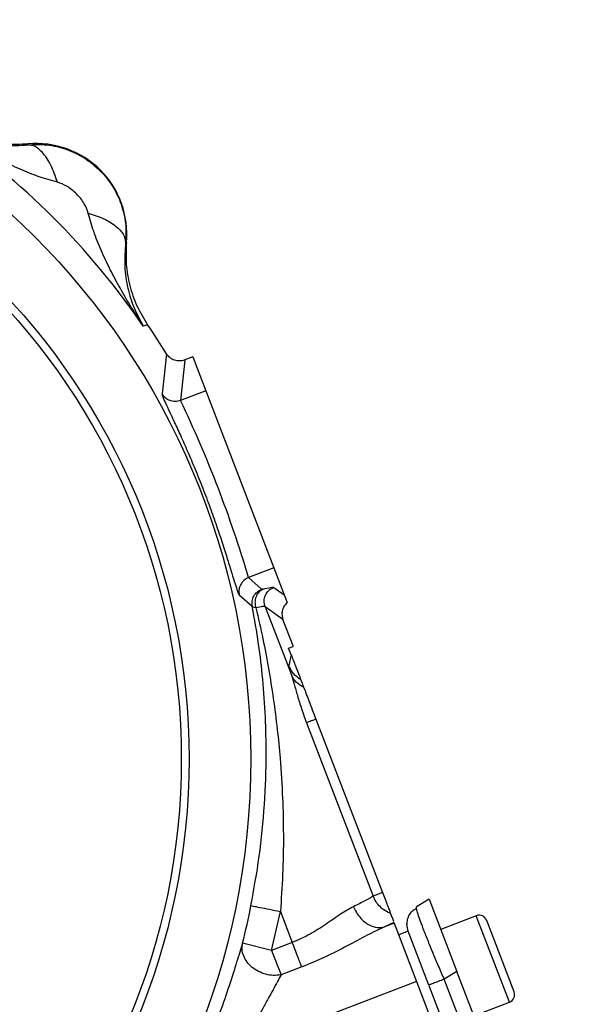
# Model space of a CAD drawing. Header units: inches. Extents: x 0.6 to 16.3, y 0.2 to 11.5.
# Tile 8 of 18: x 5.7 to 7.3, y 6.4 to 9. Entities that reach past the tile are written whole.
import ezdxf

# ---------------------------------------------------------------- set-up
doc = ezdxf.new("R2010")
doc.units = ezdxf.units.IN
doc.header["$MEASUREMENT"] = 0

msp = doc.modelspace()

# ---------------------------------------------------------------- linework, layer by layer
at = {"color": 7, "linetype": 'Continuous', "lineweight": 25}
for p, q in [((5.7593, 8.699), (5.7594, 8.7011)), ((6.022, 8.4385), (6.0199, 8.4384)), ((6.0727, 8.2175), (6.0671, 8.2157)), ((6.0785, 8.2193), (6.0727, 8.2175)), ((6.129, 8.1416), (6.117, 8.035)), ((6.1773, 8.1252), (6.1661, 8.0173)), ((6.1991, 8.1336), (6.1774, 8.1253)), ((6.1991, 8.1336), (6.2338, 8.0433)), ((6.2338, 8.0433), (6.1661, 8.0173)), ((6.2338, 8.0433), (6.4151, 7.5709)), ((6.4151, 7.5709), (6.3475, 7.5449)), ((6.4151, 7.5709), (6.4426, 7.4992)), ((6.3475, 7.5449), (6.3825, 7.5139)), ((6.4148, 7.5189), (6.4426, 7.4992)), ((6.3228, 7.4988), (6.3576, 7.4685)), ((6.4426, 7.4992), (6.4506, 7.4784)), ((6.3918, 7.4672), (6.4616, 7.2855)), ((6.4392, 7.4337), (6.3918, 7.4672)), ((6.4664, 7.3628), (6.4392, 7.4336)), ((6.4543, 7.3571), (6.4661, 7.3616)), ((6.4611, 7.3394), (6.4543, 7.3571)), ((6.4661, 7.3616), (6.4664, 7.3628)), ((6.4661, 7.3616), (6.4668, 7.3618)), ((6.4668, 7.3618), (6.4664, 7.3628)), ((6.4611, 7.3394), (6.4548, 7.3111)), ((6.527, 7.1677), (6.7045, 6.7055)), ((6.5021, 7.1581), (6.6795, 6.6959)), ((6.7045, 6.7055), (6.6795, 6.6959)), ((6.8292, 6.6875), (6.795, 6.6669)), ((6.8292, 6.6875), (6.9031, 6.495)), ((6.4091, 6.551), (6.4325, 6.6549)), ((6.4325, 6.6549), (6.4642, 6.5722)), ((6.7951, 6.6628), (6.795, 6.6669)), ((6.9546, 6.6435), (6.86, 6.6072)), ((6.7351, 6.6255), (6.7103, 6.6141)), ((6.7358, 6.6239), (6.7103, 6.6141)), ((6.7351, 6.6255), (6.7358, 6.6239)), ((6.7358, 6.6239), (6.7954, 6.4685)), ((6.7727, 6.6022), (6.7692, 6.62)), ((7.0553, 6.4408), (6.9822, 6.6312)), ((6.7727, 6.6022), (6.7478, 6.5926)), ((6.8278, 6.4587), (6.7727, 6.6022)), ((6.4091, 6.551), (6.3316, 6.5706)), ((6.4642, 6.5722), (6.4091, 6.551)), ((6.4091, 6.551), (6.4341, 6.4858)), ((6.4893, 6.5069), (6.4341, 6.4858)), ((6.9031, 6.495), (6.8689, 6.4745)), ((7.2637, 5.5555), (6.9031, 6.495)), ((6.7954, 6.4685), (6.3181, 6.2853)), ((6.7954, 6.4685), (7.1599, 5.519)), ((7.2246, 5.5479), (6.8689, 6.4745)), ((7.1826, 5.5342), (6.8286, 6.4566)), ((6.9484, 6.3769), (7.043, 6.4132))]:
    msp.add_line(p, q, dxfattribs=at)
at = {"color": 8, "linetype": 'Continuous', "lineweight": 25}
msp.add_line((7.043, 6.4132), (6.9546, 6.6435), dxfattribs=at)
at = {"color": 7, "linetype": 'Continuous', "lineweight": 25}
for radius in [1.9709, 1.8063, 1.7857]:
    msp.add_circle((4.3826, 7.0617), radius, dxfattribs=at)
for centre, radius, start, end in [((4.3826, 7.0617), 2.0419, 34.4163, 55.5837), ((5.7822, 8.4613), 0.2409, 354.5811, 95.4189), ((4.3826, 7.0617), 2.0533, 31.7307, 34.3161), ((3.3062, 6.6485), 3.1707, 16.4235, 25.5765), ((4.3826, 7.0617), 2.0099, 345.8573, 348.7762), ((6.9623, 6.6236), 0.0213, 21, 111), ((7.0354, 6.4331), 0.0213, 291, 21)]:
    msp.add_arc(centre, radius, start, end, dxfattribs=at)
for points, knots in [([(5.5367, 8.7461), (5.5523, 8.7375), (5.5835, 8.7202), (5.6367, 8.704), (5.6937, 8.6946), (5.7378, 8.6975), (5.7593, 8.699)], [0, 0, 0, 0, 0.257956, 0.513515, 0.761774, 1, 1, 1, 1]), ([(5.838, 8.5994), (5.8216, 8.604), (5.7876, 8.6135), (5.7375, 8.6338), (5.6873, 8.6574), (5.6382, 8.6837), (5.588, 8.7129), (5.5547, 8.7344), (5.5367, 8.7461)], [0, 0, 0, 0, 0.148634, 0.307878, 0.478548, 0.643401, 0.806559, 1, 1, 1, 1]), ([(5.7594, 8.7011), (5.7402, 8.7002), (5.7017, 8.6985), (5.6445, 8.7087), (5.5895, 8.7274), (5.5566, 8.7475), (5.5402, 8.7576)], [0, 0, 0, 0, 0.249999, 0.499991, 0.749988, 1, 1, 1, 1]), ([(5.7593, 8.699), (5.7764, 8.6996), (5.8109, 8.701), (5.8623, 8.6886), (5.9105, 8.6657), (5.9529, 8.6319), (5.9866, 8.5896), (6.0096, 8.5413), (6.0219, 8.49), (6.0206, 8.4555), (6.0199, 8.4384)], [0, 0, 0, 0, 0.122351, 0.246393, 0.372276, 0.50014, 0.627859, 0.753647, 0.877645, 1, 1, 1, 1]), ([(5.838, 8.5994), (5.8325, 8.6154), (5.8216, 8.6473), (5.8002, 8.6784), (5.7789, 8.6963), (5.7659, 8.6981), (5.7593, 8.699)], [0, 0, 0, 0, 0.279793, 0.559585, 0.779794, 1, 1, 1, 1]), ([(5.9203, 8.517), (5.9172, 8.5255), (5.9103, 8.5442), (5.8896, 8.5687), (5.8652, 8.5893), (5.8465, 8.5963), (5.838, 8.5994)], [0, 0, 0, 0, 0.227227, 0.499835, 0.772734, 1, 1, 1, 1]), ([(6.0671, 8.2157), (6.0563, 8.2324), (6.0347, 8.2656), (6.0054, 8.3158), (5.9783, 8.3664), (5.9547, 8.4166), (5.9345, 8.4667), (5.9249, 8.5007), (5.9203, 8.517)], [0, 0, 0, 0, 0.1785462, 0.3565956, 0.5214521, 0.6921189, 0.8513652, 1, 1, 1, 1]), ([(5.9203, 8.517), (5.9346, 8.5122), (5.9633, 8.5027), (5.9951, 8.4828), (6.0164, 8.4607), (6.0187, 8.4458), (6.0199, 8.4384)], [0, 0, 0, 0, 0.250008, 0.500012, 0.750004, 1, 1, 1, 1]), ([(6.0199, 8.4384), (6.0185, 8.4168), (6.0155, 8.3728), (6.0249, 8.3157), (6.0411, 8.2626), (6.0584, 8.2314), (6.0671, 8.2157)], [0, 0, 0, 0, 0.238226, 0.486485, 0.742044, 1, 1, 1, 1]), ([(6.022, 8.4385), (6.0212, 8.4193), (6.0195, 8.3807), (6.0297, 8.3236), (6.0483, 8.2686), (6.0685, 8.2357), (6.0785, 8.2193)], [0, 0, 0, 0, 0.249999, 0.499991, 0.749988, 1, 1, 1, 1]), ([(6.1773, 8.1252), (6.1769, 8.1251), (6.1726, 8.1235), (6.1634, 8.1219), (6.1499, 8.124), (6.1373, 8.1307), (6.1317, 8.138), (6.129, 8.1416)], [0, 0, 0, 0, 0.025439, 0.25043, 0.500514, 0.759146, 1, 1, 1, 1]), ([(6.1773, 8.1252), (6.1773, 8.1253), (6.1774, 8.1253), (6.1774, 8.1253), (6.1774, 8.1253)], [0, 0, 0, 0, 0.5, 1, 1, 1, 1]), ([(6.117, 8.035), (6.1173, 8.0331), (6.118, 8.0291), (6.1254, 8.012), (6.1369, 7.9871), (6.1522, 7.9544), (6.1702, 7.9152), (6.1899, 7.8705), (6.2103, 7.8219), (6.2304, 7.7711), (6.2494, 7.7199), (6.2668, 7.6701), (6.282, 7.6237), (6.295, 7.5825), (6.3055, 7.5479), (6.3137, 7.5216), (6.3196, 7.504), (6.3217, 7.5005), (6.3228, 7.4988)], [0, 0, 0, 0, 0.063088, 0.126057, 0.188798, 0.251391, 0.313767, 0.375965, 0.437981, 0.499883, 0.561809, 0.623766, 0.686001, 0.748383, 0.810952, 0.873873, 0.936827, 1, 1, 1, 1]), ([(6.1661, 8.0173), (6.1615, 8.0161), (6.1523, 8.0136), (6.138, 8.0163), (6.1252, 8.0233), (6.1197, 8.0311), (6.117, 8.035)], [0, 0, 0, 0, 0.250007, 0.500003, 0.750009, 1, 1, 1, 1]), ([(6.3475, 7.5449), (6.3432, 7.5428), (6.3347, 7.5384), (6.3259, 7.5268), (6.3211, 7.5131), (6.3222, 7.5036), (6.3228, 7.4988)], [0, 0, 0, 0, 0.250008, 0.499996, 0.750007, 1, 1, 1, 1]), ([(6.3576, 7.4685), (6.3572, 7.4732), (6.3562, 7.4826), (6.3611, 7.4961), (6.3699, 7.5075), (6.3783, 7.5117), (6.3825, 7.5139)], [0, 0, 0, 0, 0.249993, 0.500004, 0.749992, 1, 1, 1, 1]), ([(6.3868, 7.5145), (6.3826, 7.5122), (6.3744, 7.5075), (6.3667, 7.4946), (6.3635, 7.4794), (6.366, 7.4693), (6.3673, 7.4643)], [0, 0, 0, 0, 0.25001, 0.500004, 0.750012, 1, 1, 1, 1]), ([(6.3868, 7.5145), (6.3856, 7.5142), (6.3833, 7.5137), (6.3828, 7.5138), (6.3825, 7.5139)], [0, 0, 0, 0, 0.50172, 1, 1, 1, 1]), ([(6.3868, 7.5145), (6.3941, 7.5163), (6.4089, 7.5199), (6.4129, 7.5192), (6.4148, 7.5189)], [0, 0, 0, 0, 0.499968, 1, 1, 1, 1]), ([(6.354, 6.6705), (6.3619, 6.7141), (6.3781, 6.8041), (6.3912, 6.94), (6.3956, 7.0638), (6.3931, 7.1752), (6.3863, 7.2724), (6.3749, 7.3711), (6.3636, 7.4351), (6.3576, 7.4685)], [0, 0, 0, 0, 0.160467, 0.330597, 0.499038, 0.619856, 0.749068, 0.868853, 1, 1, 1, 1]), ([(6.3673, 7.4643), (6.3648, 7.4647), (6.3599, 7.4655), (6.3584, 7.4675), (6.3576, 7.4685)], [0, 0, 0, 0, 0.498832, 1, 1, 1, 1]), ([(6.3918, 7.4672), (6.3901, 7.4677), (6.3866, 7.4686), (6.3737, 7.4657), (6.3673, 7.4643)], [0, 0, 0, 0, 0.500042, 1, 1, 1, 1]), ([(6.3673, 7.4643), (6.3736, 7.4367), (6.3858, 7.3833), (6.4011, 7.3027), (6.4139, 7.2224), (6.4242, 7.1425), (6.4329, 7.0541), (6.4387, 6.9603), (6.441, 6.8564), (6.4393, 6.7555), (6.4347, 6.6873), (6.4325, 6.6549)], [0, 0, 0, 0, 0.105952, 0.205424, 0.30631, 0.408439, 0.503873, 0.633861, 0.753374, 0.882635, 1, 1, 1, 1]), ([(6.4506, 7.4784), (6.4474, 7.4751), (6.4413, 7.4687), (6.4369, 7.4564), (6.436, 7.4444), (6.4382, 7.4372), (6.4392, 7.4337)], [0, 0, 0, 0, 0.278518, 0.53802, 0.778509, 1, 1, 1, 1]), ([(6.4611, 7.3394), (6.4612, 7.3391), (6.4614, 7.3386), (6.4619, 7.3375), (6.4627, 7.3352), (6.4646, 7.3304), (6.4685, 7.3201), (6.4776, 7.2965), (6.4828, 7.2829), (6.487, 7.2721)], [0, 0, 0, 0, 0.0017499, 0.003655, 0.0082924, 0.0222015, 0.0717818, 0.264741, 1, 1, 1, 1]), ([(6.4548, 7.3111), (6.4549, 7.3093), (6.4552, 7.3057), (6.4595, 7.2922), (6.4616, 7.2855)], [0, 0, 0, 0, 0.500024, 1, 1, 1, 1]), ([(6.4616, 7.2855), (6.4641, 7.2776), (6.4691, 7.2614), (6.4779, 7.2297), (6.4886, 7.1947), (6.4975, 7.1704), (6.5021, 7.1581)], [0, 0, 0, 0, 0.231425, 0.477377, 0.735457, 1, 1, 1, 1]), ([(6.4943, 7.2529), (6.4871, 7.257), (6.4726, 7.2651), (6.4653, 7.2787), (6.4616, 7.2855)], [0, 0, 0, 0, 0.49999, 1, 1, 1, 1]), ([(6.487, 7.2721), (6.4875, 7.2706), (6.4887, 7.2675), (6.4924, 7.2578), (6.4943, 7.2529)], [0, 0, 0, 0, 0.50001, 1, 1, 1, 1]), ([(6.4943, 7.2529), (6.4963, 7.2478), (6.5003, 7.2374), (6.5113, 7.2087), (6.5207, 7.1843), (6.527, 7.1677)], [0, 0, 0, 0, 0.240065, 0.482608, 1, 1, 1, 1]), ([(6.6795, 6.6959), (6.6734, 6.6919), (6.662, 6.6847), (6.638, 6.673), (6.6269, 6.6676)], [0, 0, 0, 0, 0.537765, 1, 1, 1, 1]), ([(6.7259, 6.6497), (6.7207, 6.6521), (6.7106, 6.6567), (6.6975, 6.6676), (6.6867, 6.6805), (6.6819, 6.6908), (6.6795, 6.6959)], [0, 0, 0, 0, 0.254383, 0.499996, 0.75016, 1, 1, 1, 1]), ([(6.7045, 6.7055), (6.7068, 6.6993), (6.7116, 6.6868), (6.7182, 6.6698), (6.7233, 6.6563), (6.725, 6.6518), (6.7259, 6.6497)], [0, 0, 0, 0, 0.243222, 0.5, 0.756778, 1, 1, 1, 1]), ([(6.6269, 6.6676), (6.6157, 6.6614), (6.5933, 6.6488), (6.555, 6.6211), (6.5126, 6.5934), (6.4803, 6.5793), (6.4642, 6.5722)], [0, 0, 0, 0, 0.249959, 0.501057, 0.751417, 1, 1, 1, 1]), ([(6.6269, 6.6676), (6.6322, 6.6574), (6.643, 6.637), (6.667, 6.6184), (6.6905, 6.6104), (6.7037, 6.6129), (6.7103, 6.6141)], [0, 0, 0, 0, 0.2796397, 0.5592818, 0.7796404, 1, 1, 1, 1]), ([(6.7259, 6.6497), (6.7272, 6.6462), (6.7299, 6.6393), (6.733, 6.6312), (6.7337, 6.6293), (6.7339, 6.6289)], [0, 0, 0, 0, 0.438036, 0.865863, 1, 1, 1, 1]), ([(6.795, 6.6629), (6.7912, 6.6607), (6.7836, 6.6564), (6.7754, 6.6461), (6.77, 6.6338), (6.7694, 6.6245), (6.7692, 6.6199)], [0, 0, 0, 0, 0.252652, 0.503903, 0.753133, 1, 1, 1, 1]), ([(6.7103, 6.6141), (6.695, 6.6068), (6.6634, 6.5918), (6.6104, 6.5627), (6.5524, 6.5329), (6.5105, 6.5157), (6.4893, 6.5069)], [0, 0, 0, 0, 0.232024, 0.478279, 0.735769, 1, 1, 1, 1]), ([(6.3316, 6.5706), (6.3267, 6.5545), (6.317, 6.5227), (6.2962, 6.4571), (6.272, 6.387), (6.2533, 6.339), (6.2439, 6.315)], [0, 0, 0, 0, 0.252624, 0.502389, 0.751307, 1, 1, 1, 1]), ([(6.4341, 6.4858), (6.4274, 6.485), (6.4141, 6.4835), (6.3934, 6.4869), (6.374, 6.4942), (6.3568, 6.5054), (6.3431, 6.5198), (6.3339, 6.5361), (6.3293, 6.5536), (6.3308, 6.5649), (6.3316, 6.5706)], [0, 0, 0, 0, 0.127618, 0.250021, 0.374745, 0.500009, 0.62501, 0.749999, 0.875002, 1, 1, 1, 1]), ([(6.4341, 6.4858), (6.4311, 6.48), (6.4246, 6.4679), (6.4131, 6.4464), (6.4, 6.4223), (6.3807, 6.3877), (6.3537, 6.3413), (6.3301, 6.3041), (6.3181, 6.2853)], [0, 0, 0, 0, 0.112871, 0.234508, 0.352703, 0.480897, 0.737077, 1, 1, 1, 1])]:
    msp.add_open_spline(points, degree=3, knots=knots, dxfattribs=at)
for points in [[(6.3918, 7.4672), (6.3905, 7.4723), (6.3879, 7.4825), (6.3918, 7.4982), (6.4008, 7.5115), (6.4102, 7.5164), (6.4148, 7.5189)], [(6.487, 7.2721), (6.48, 7.2773), (6.4661, 7.2877), (6.4586, 7.3033), (6.4548, 7.3111)], [(6.527, 7.1677), (6.5213, 7.1655), (6.5099, 7.1611), (6.5047, 7.1591), (6.5021, 7.1581)], [(6.354, 6.6705), (6.3555, 6.6702), (6.3585, 6.6696), (6.3767, 6.666), (6.4023, 6.6609), (6.4224, 6.6569), (6.4325, 6.6549)], [(6.4893, 6.5069), (6.4879, 6.5106), (6.485, 6.5179), (6.4789, 6.534), (6.4718, 6.5523), (6.4668, 6.5656), (6.4642, 6.5722)], [(6.8689, 6.4745), (6.8633, 6.4723), (6.8521, 6.468), (6.8387, 6.4629), (6.8295, 6.4594), (6.8284, 6.4589), (6.8278, 6.4587)]]:
    msp.add_open_spline(points, degree=3, dxfattribs=at)
at = {"color": 8, "linetype": 'Continuous', "lineweight": 25}
msp.add_open_spline([(6.8689, 6.4745), (6.8637, 6.4866), (6.8534, 6.5105), (6.8411, 6.5399), (6.8318, 6.5624), (6.8228, 6.5847), (6.8129, 6.6099), (6.8036, 6.6349), (6.7978, 6.6522), (6.795, 6.6613), (6.7951, 6.6627), (6.7951, 6.6628)], degree=3, knots=[0, 0, 0, 0, 0.1396431, 0.2733045, 0.3476844, 0.4214932, 0.5673068, 0.7131241, 0.8611161, 0.9947795, 1, 1, 1, 1], dxfattribs=at)

doc.saveas('drawing.dxf')
